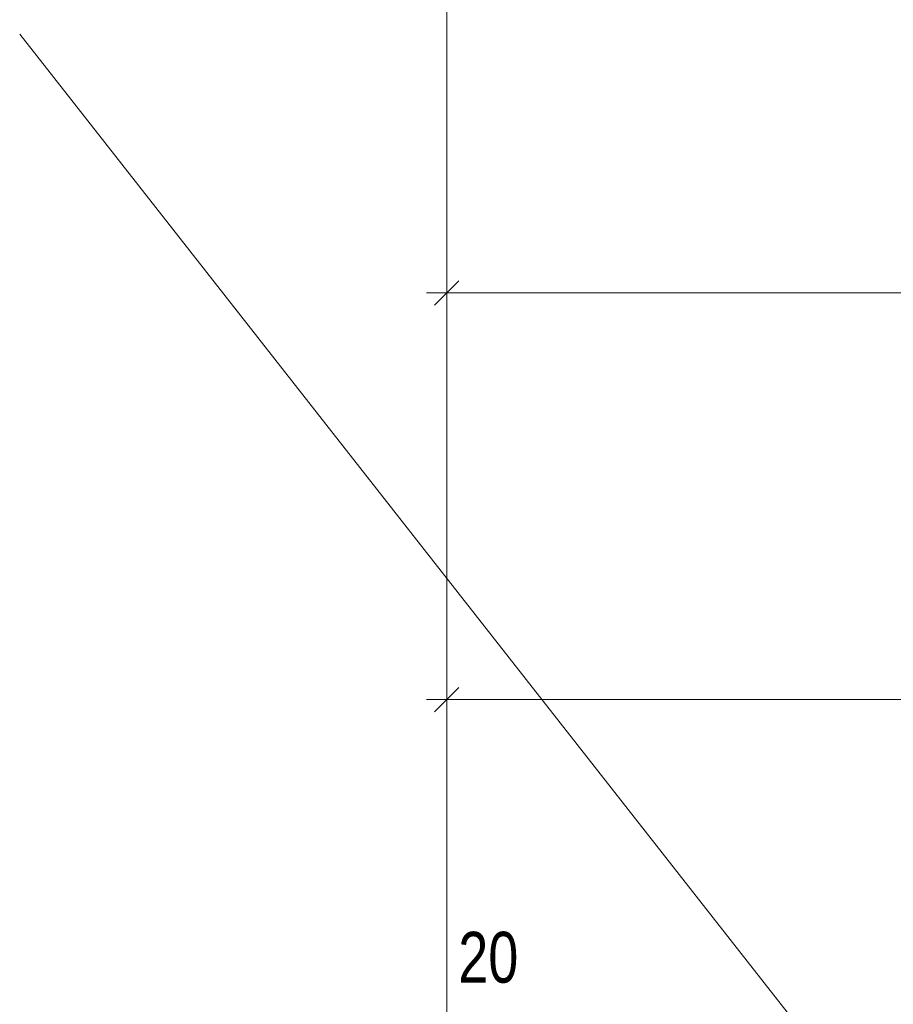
# Model space of a CAD drawing. Extents: x 229 to 926, y 37 to 878.
# Tile 151 of 194: x 361 to 404, y 748 to 797. Entities that reach past the tile are written whole.
import ezdxf
from ezdxf.lldxf.tags import DXFTag

# ---------------------------------------------------------------- set-up
doc = ezdxf.new("R2010")
doc.units = 0
doc.layers.get('0').update_dxf_attribs({"lineweight": 13})
for name, color, linetype, lineweight in [('Axen', 7, 'Continuous', 25), ('Axen-A03ENJ5PI0', 7, 'Continuous', 25), ('Beschriftung', 7, 'Continuous', 25), ('Beschriftung-A03ENJ5NI0', 7, 'Continuous', 25), ('Maßlinien', 7, 'Continuous', 25), ('Maßlinien-A03ENJ5WI0', 7, 'Continuous', 25)]:
    doc.layers.add(name, color=color, linetype=linetype, lineweight=lineweight)
doc.styles.get("Standard").update_dxf_attribs({"font": 'arial.ttf'})
tags = doc.linetypes.add('ALL_S25', pattern=[0.001, 0, -0.001]).pattern_tags.tags
tags[6:7] = [DXFTag(74, 4), DXFTag(75, 0), DXFTag(340, '0'), DXFTag(46, 1.0), DXFTag(50, 0.0), DXFTag(44, 0.0), DXFTag(45, 0.0)]
tags[4:5] = [DXFTag(74, 4), DXFTag(75, 0), DXFTag(340, '0'), DXFTag(46, 1.0), DXFTag(50, 0.0), DXFTag(44, 0.0), DXFTag(45, 0.0)]
tags = doc.linetypes.add('ALL_S25-A03ENJ5XI0', pattern=[0.001, 0, -0.001]).pattern_tags.tags
tags[6:7] = [DXFTag(74, 4), DXFTag(75, 0), DXFTag(340, '0'), DXFTag(46, 1.0), DXFTag(50, 0.0), DXFTag(44, 0.0), DXFTag(45, 0.0)]
tags[4:5] = [DXFTag(74, 4), DXFTag(75, 0), DXFTag(340, '0'), DXFTag(46, 1.0), DXFTag(50, 0.0), DXFTag(44, 0.0), DXFTag(45, 0.0)]

# ---------------------------------------------------------------- blocks, each defined once
blk = doc.blocks.new('Referenz-A03ENJ5LI0', base_point=(255.728, 65.704))
at = {"layer": 'Axen', "color": 0, "linetype": 'ALL_S25', "lineweight": -2, "ltscale": 0.13}
blk.add_line((381.634, 66.032), (381.634, 801.546), dxfattribs=at)
at = {"layer": 'Beschriftung', "color": 0, "lineweight": -2}
blk.add_line((446.634, 686.501), (360.64, 796.063), dxfattribs=at)
at = {"layer": 'Maßlinien', "color": 0, "lineweight": -2}
for p, q in [((381.634, 783.346), (381.634, 784.346)), ((381.034, 782.746), (382.234, 783.946)), ((381.634, 783.346), (380.634, 783.346)), ((381.634, 783.346), (381.634, 782.346)), ((381.634, 783.346), (674.034, 783.346)), ((381.634, 763.346), (381.634, 764.346)), ((381.034, 762.746), (382.234, 763.946)), ((381.634, 763.346), (380.634, 763.346)), ((381.634, 763.346), (381.634, 762.346)), ((381.634, 763.346), (502.834, 763.346))]:
    blk.add_line(p, q, dxfattribs=at)
at = {"layer": 'Maßlinien', "color": 0, "lineweight": -2, "insert": (382.204, 751.929), "char_height": 2.5, "attachment_point": 1, "rotation": 0}
blk.add_mtext('{\\W0.76;\\fArial;20}', dxfattribs=at)
blk = doc.blocks.new('Referenz-A03ENJ62I0', base_point=(255.728, 65.706))
at = {"layer": 'Axen-A03ENJ5PI0', "color": 0, "linetype": 'ALL_S25-A03ENJ5XI0', "lineweight": -2, "ltscale": 0.13}
blk.add_line((381.634, 66.032), (381.634, 801.545), dxfattribs=at)
at = {"layer": 'Beschriftung-A03ENJ5NI0', "color": 0, "lineweight": -2}
blk.add_line((446.633, 686.501), (360.64, 796.062), dxfattribs=at)
at = {"layer": 'Maßlinien-A03ENJ5WI0', "color": 0, "lineweight": -2}
for p, q in [((381.634, 783.346), (381.634, 784.346)), ((381.034, 782.746), (382.234, 783.946)), ((381.634, 783.346), (380.634, 783.346)), ((381.634, 783.346), (381.634, 782.346)), ((381.634, 783.346), (674.033, 783.346)), ((381.634, 763.346), (381.634, 764.346)), ((381.034, 762.746), (382.234, 763.946)), ((381.634, 763.346), (380.634, 763.346)), ((381.634, 763.346), (381.634, 762.346)), ((381.634, 763.346), (502.833, 763.346))]:
    blk.add_line(p, q, dxfattribs=at)
at = {"layer": 'Maßlinien-A03ENJ5WI0', "color": 0, "lineweight": -2, "insert": (382.204, 751.929), "char_height": 2.49999, "attachment_point": 1, "rotation": 0}
blk.add_mtext('{\\W0.76;\\fArial;20}', dxfattribs=at)

msp = doc.modelspace()

# ---------------------------------------------------------------- block references
at = {"color": 251, "lineweight": 13, "ltscale": 0.13, "true_color": 0x606060}
for name, p in [('Referenz-A03ENJ5LI0', (255.728, 65.704)), ('Referenz-A03ENJ62I0', (255.728, 65.706))]:
    msp.add_blockref(name, p, dxfattribs=at)

doc.saveas('drawing.dxf')
